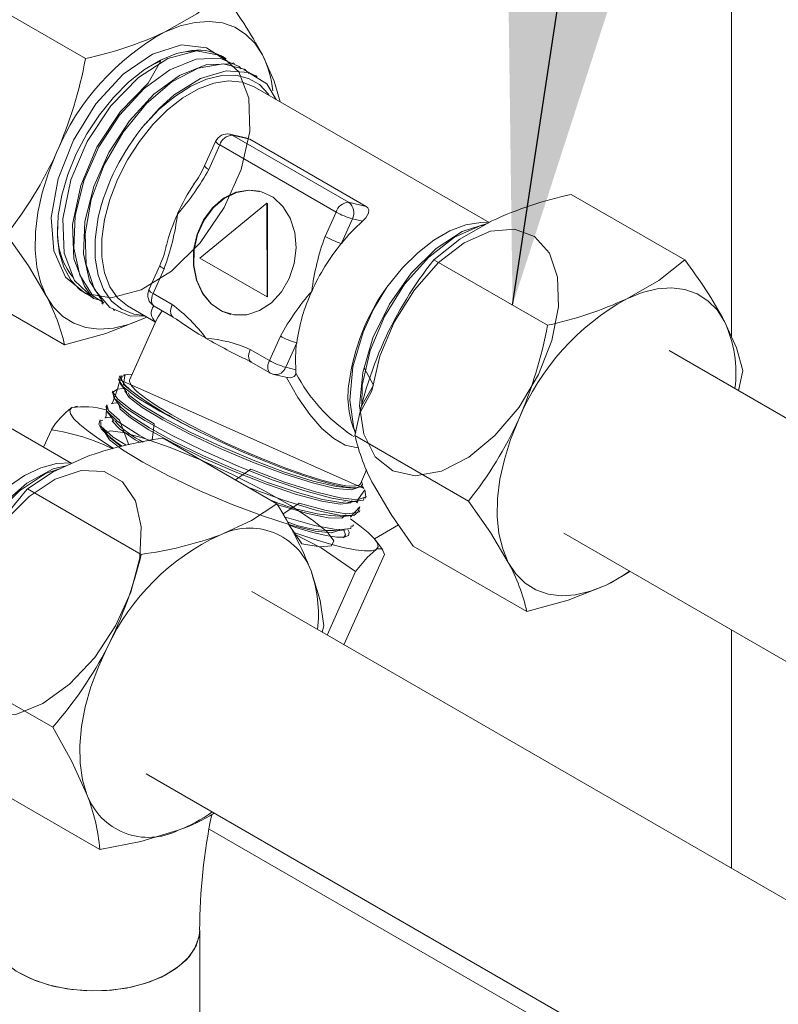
# Model space of a CAD drawing. Header units: millimetres. Extents: x 525 to 29324, y 175 to 20618.
# Tile 53 of 256: x 4913 to 5165, y 8005 to 8332. Entities that reach past the tile are written whole.
import ezdxf

# ---------------------------------------------------------------- set-up
doc = ezdxf.new("R2010")
doc.units = ezdxf.units.MM
doc.linetypes.add('SLD-Continua', pattern=[0])
doc.layers.add('COTAS', color=1, linetype='SLD-Continua')
doc.styles.get("Standard").update_dxf_attribs({"font": 'ARIALN.TTF'})
doc.dimstyles.new('SLDDIMSTYLE0', dxfattribs={"dimtxt": 0.18, "dimasz": 122.5, "dimexe": 0, "dimexo": 0.0625, "dimgap": 0, "dimtad": 0, "dimtih": 1, "dimtoh": 1, "dimdec": 0, "dimrnd": 1e-09, "dimzin": 0, "dimdsep": 46, "dimtxsty": 'Standard', "dimsah": 1, "dimcen": 0.09, "dimadec": 0, "dimazin": 0, "dimtfac": 122.5, "dimtdec": 0, "dimtofl": 0, "dimtmove": 0, "dimatfit": 3, "dimfxl": 1, "dimfrac": 2, "dimtolj": 1, "dimtzin": 0, "dimarcsym": 0})

msp = doc.modelspace()

# ---------------------------------------------------------------- linework, layer by layer
at = {"color": 7, "linetype": 'SLD-Continua', "lineweight": 18, "ltscale": 35}
for p, q in [((5149.65, 8486.87), (5149.65, 8226.56)), ((5149.65, 8486.87), (5149.65, 8226.56)), ((5149.65, 8486.87), (5149.65, 8226.56)), ((5149.65, 8486.87), (5149.65, 8226.56)), ((5149.65, 8486.87), (5149.65, 8226.56)), ((4897.39, 8340.82), (4935.11, 8319.05)), ((4971.35, 8321.61), (4968.78, 8321.25)), ((4980.95, 8319.57), (4980.71, 8319.71)), ((4956.04, 8316.32), (4960.1, 8318.29)), ((4984.66, 8317.42), (4984.2, 8317.69)), ((4987.76, 8315.26), (4991.55, 8313.29)), ((4988.38, 8315.28), (4987.91, 8315.55)), ((4992.09, 8313.14), (4991.63, 8313.41)), ((5069.15, 8264.62), (4991.09, 8309.67)), ((4988.83, 8292.58), (4983.11, 8293.9)), ((4983.87, 8293.6), (5022.48, 8271.32)), ((4989.67, 8292.26), (4983.87, 8293.6)), ((4978.33, 8291.53), (4974.69, 8283.41)), ((4979.73, 8290.37), (4976.09, 8282.25)), ((5018.34, 8268.09), (4979.73, 8290.37)), ((5028.28, 8269.97), (4989.67, 8292.26)), ((5134.1, 8252.17), (5096.38, 8273.94)), ((4995.34, 8271), (4973.14, 8252.79)), ((4995.54, 8270.95), (4995.34, 8271)), ((4995.41, 8239.94), (4995.34, 8271)), ((4995.62, 8239.89), (4995.54, 8270.95)), ((5022.48, 8271.32), (5028.28, 8269.97)), ((5014.69, 8259.97), (5018.34, 8268.09)), ((5023.74, 8265.81), (5020.1, 8257.69)), ((5027.15, 8265.02), (5023.74, 8265.81)), ((4973.14, 8252.79), (4995.41, 8239.94)), ((5088.55, 8230.49), (5050.83, 8252.26)), ((4959.84, 8250.34), (4956.19, 8242.22)), ((4961.24, 8249.19), (4957.59, 8241.07)), ((4890.48, 8245.72), (4928.21, 8223.95)), ((4957.59, 8241.07), (4963.95, 8237.4)), ((4936.86, 8239.95), (4937.32, 8239.68)), ((4940.57, 8237.81), (4941.03, 8237.54)), ((4995.62, 8239.89), (4995.41, 8239.94)), ((4944.28, 8235.66), (4944.74, 8235.4)), ((4949.1, 8236.92), (4958.43, 8231.54)), ((4957.92, 8236.86), (4964.28, 8233.2)), ((4958.76, 8232.27), (4949.78, 8212.26)), ((4955.5, 8233.23), (4954.52, 8232.75)), ((4954.52, 8232.75), (4955.5, 8233.23)), ((4930.39, 8184.73), (4852.5, 8229.69)), ((4996.2, 8218.78), (4999.84, 8226.9)), ((4989.84, 8222.45), (4996.2, 8218.78)), ((5005.25, 8224.63), (5001.6, 8216.51)), ((7199, 7027.31), (5128.91, 8222.05)), ((4990.17, 8218.25), (4996.53, 8214.58)), ((5001.6, 8216.51), (5005.01, 8215.72)), ((5005.01, 8215.72), (5005.02, 8214.58)), ((5151.97, 8208.74), (5153.42, 8215.47)), ((4946.58, 8213.7), (4946.16, 8212.75)), ((4949.09, 8214.1), (4947.9, 8214)), ((4997.68, 8214.13), (5001.7, 8213.2)), ((4944.29, 8208.6), (4944.03, 8208.01)), ((4948.24, 8209.06), (4948.2, 8208.98)), ((4931.6, 8203.23), (4930.62, 8203.12)), ((4932.45, 8203.59), (4931.57, 8203.52)), ((4942.16, 8203.86), (4941.9, 8203.26)), ((4946.11, 8204.32), (4946.07, 8204.24)), ((4940.03, 8199.12), (4939.77, 8198.52)), ((4943.98, 8199.58), (4943.94, 8199.49)), ((4944.21, 8200.01), (4944.17, 8200)), ((4921.23, 8190.02), (4923.81, 8195.76)), ((4998.67, 8171.21), (4960.95, 8192.98)), ((5023.47, 8194), (5024.28, 8193.53)), ((5062.32, 8172.09), (5024.6, 8193.86)), ((5026.4, 8177.85), (5028.48, 8182.48)), ((4953.64, 8154.39), (4915.92, 8176.16)), ((5023.98, 8176.4), (5025.12, 8176.5)), ((5027.56, 8176.26), (5026.82, 8177.25)), ((5028.1, 8173.09), (5028.37, 8173.69)), ((5025.43, 8171.52), (5025.12, 8171.94)), ((5023.3, 8166.78), (5022.99, 8167.2)), ((5025.97, 8168.35), (5026.24, 8168.95)), ((5023.84, 8163.61), (5024.11, 8164.21)), ((5031.1, 8159.55), (5039.05, 8164.15)), ((5031.1, 8159.55), (5039.05, 8164.15)), ((5031.1, 8159.55), (5039.05, 8164.15)), ((5031.1, 8159.55), (5039.05, 8164.15)), ((5031.1, 8159.55), (5039.05, 8164.15)), ((5093.92, 8161.43), (7128.98, 6986.9)), ((5033.86, 8155.88), (5031.43, 8159.13)), ((5081.65, 8135.39), (5043.93, 8157.16)), ((5020.95, 8124.38), (5034.4, 8154.35)), ((5015.37, 8127.6), (5024.83, 8148.66)), ((7060.41, 6947.32), (4990.31, 8142.06)), ((5013.75, 8128.54), (5014.31, 8130.61)), ((5149.65, 8129.26), (5149.65, 8050.11)), ((5149.65, 8129.26), (5149.65, 8050.11)), ((5149.65, 8129.26), (5149.65, 8050.11)), ((5149.65, 8129.26), (5149.65, 8050.11)), ((5149.65, 8129.26), (5149.65, 8050.11)), ((4924.25, 8096.97), (4886.53, 8118.74)), ((4955.32, 8081.44), (7021.89, 6888.73)), ((4939.89, 8056.38), (4902.17, 8078.15)), ((7021.89, 6882.5), (4976.2, 8063.15)), ((4973.05, 7870.72), (4973.05, 8029.56))]:
    msp.add_line(p, q, dxfattribs=at)
at = {"color": 7, "linetype": 'SLD-Continua', "lineweight": 18, "ltscale": 35, "flags": 128}
for points in [[(4980.66, 8340.73), (4972.07, 8333.94), (4961.42, 8327.85)], [(4961.42, 8327.85), (4966.54, 8329.89), (4971.51, 8331.09), (4976.25, 8331.41), (4980.68, 8330.87), (4984.72, 8329.45), (4988.3, 8327.2), (4991.37, 8324.14), (4993.86, 8320.34)], [(4981.82, 8318.46), (4975.3, 8322.64), (4967.04, 8323.61), (4957.4, 8320.54), (4947.7, 8313.85), (4938.6, 8304), (4931.11, 8291.96), (4926.06, 8279.15), (4923.79, 8266.3), (4924.63, 8255.15), (4928.51, 8246.42), (4935.11, 8241.06), (4943.62, 8239.62), (4953.58, 8242.19), (4963.67, 8248.45), (4973.2, 8257.88), (4981.22, 8269.61), (4986.8, 8282.17), (4989.66, 8294.85), (4989.39, 8305.95), (4986.09, 8314.65), (4980.02, 8320.06), (4971.99, 8321.57), (4962.47, 8319.05), (4952.71, 8312.81), (4943.5, 8303.38), (4935.71, 8291.54), (4930.31, 8278.8), (4927.63, 8265.86), (4928.05, 8254.39), (4931.51, 8245.3), (4937.79, 8239.42), (4939.54, 8238.95)], [(4970.43, 8321.75), (4965.34, 8320.72), (4960.04, 8318.57), (4954.69, 8315.37), (4949.43, 8311.19), (4944.4, 8306.16), (4939.75, 8300.41), (4935.61, 8294.11), (4932.08, 8287.42), (4929.27, 8280.53), (4927.26, 8273.64), (4926.09, 8266.93), (4925.81, 8260.6), (4926.42, 8254.81), (4927.9, 8249.72), (4930.22, 8245.48), (4933.3, 8242.21), (4937.07, 8239.99), (4937.75, 8239.73)], [(4999.8, 8304.65), (4997.81, 8311.54), (4993.86, 8320.34)], [(4960.1, 8318.29), (4955.96, 8310.94), (4946.75, 8301.5), (4938.96, 8289.66), (4933.56, 8276.93), (4930.87, 8263.99), (4931.3, 8252.52), (4934.76, 8243.43), (4937.05, 8240.25)], [(4986.78, 8315.68), (4986.18, 8316.41), (4979.71, 8319.2), (4971.84, 8318.87), (4963.14, 8315.35), (4954.57, 8309.07), (4946.48, 8300.3), (4939.6, 8289.72), (4934.62, 8278.45), (4931.72, 8266.87), (4931.26, 8256.1), (4933.21, 8247.12), (4937.55, 8240.25), (4941.25, 8237.9)], [(4984.06, 8317.48), (4982.95, 8317.32), (4975.09, 8316.99), (4966.39, 8313.48), (4957.82, 8307.2), (4949.73, 8298.43), (4942.85, 8287.85), (4937.87, 8276.58), (4934.97, 8264.99), (4934.5, 8254.23), (4936.46, 8245.25), (4940.79, 8238.37), (4940.64, 8237.91)], [(4989.49, 8314.1), (4987.82, 8315.59), (4980.85, 8317.3), (4972.6, 8315.86), (4963.84, 8311.32), (4955.41, 8304.17), (4947.63, 8294.65), (4941.37, 8283.73), (4937.07, 8272.3), (4934.99, 8260.85), (4935.37, 8250.65), (4938.16, 8242.32), (4943.25, 8236.37), (4950.08, 8233.46), (4954.9, 8233.58)], [(4998.47, 8305.42), (4995.29, 8310.64), (4989.27, 8314.39), (4981.83, 8315.03), (4973.29, 8312.48), (4964.59, 8306.99), (4959.67, 8302.59), (4954.94, 8297.32)], [(4996.12, 8306.77), (4995.91, 8307.28), (4992.91, 8310.4), (4989.25, 8312.49), (4985.04, 8313.5), (4980.39, 8313.41), (4975.33, 8312.2), (4970.1, 8309.88), (4964.81, 8306.51), (4959.64, 8302.21), (4954.94, 8297.32)], [(4945.77, 8278.93), (4949.1, 8285.43), (4953.06, 8291.56), (4957.54, 8297.14), (4962.41, 8301.99), (4967.51, 8305.97), (4972.68, 8308.96), (4977.78, 8310.86), (4982.65, 8311.63), (4987.13, 8311.23), (4991.09, 8309.67)], [(4983.87, 8293.6), (4983.26, 8293.86), (4983.11, 8293.9)], [(4988.82, 8292.56), (4989.02, 8292.53), (4989.67, 8292.26)], [(4922.08, 8240.26), (4920.2, 8244.75), (4918.97, 8249.85), (4918.41, 8255.47), (4918.52, 8261.52), (4919.31, 8267.88), (4920.76, 8274.46), (4922.84, 8281.14), (4925.53, 8287.81)], [(4949.1, 8236.92), (4949.1, 8236.93), (4945.77, 8239.58), (4943.18, 8243.27), (4941.41, 8247.86), (4940.51, 8253.23), (4940.51, 8259.21), (4941.41, 8265.62), (4943.18, 8272.26), (4945.77, 8278.93)], [(5000.23, 8241.56), (5002.81, 8246.01), (5004.47, 8250.99), (5005.08, 8256.2), (5004.62, 8261.31), (5003.11, 8266), (5000.65, 8269.96), (4997.4, 8272.97), (4993.55, 8274.81), (4989.35, 8275.39), (4985.06, 8274.65), (4980.96, 8272.66), (4977.29, 8269.53), (4974.3, 8265.46), (4972.17, 8260.7), (4971.02, 8255.56), (4970.95, 8250.36), (4971.94, 8245.43), (4973.94, 8241.07), (4976.82, 8237.56), (4980.4, 8235.11), (4984.45, 8233.89), (4988.73, 8233.97), (4992.96, 8235.35), (4996.87, 8237.93), (5000.23, 8241.56)], [(4992.9, 8274.99), (4989.55, 8275.34), (4985.26, 8274.61), (4981.16, 8272.61), (4977.5, 8269.48), (4974.5, 8265.41), (4972.37, 8260.66), (4971.23, 8255.52), (4971.15, 8250.32), (4972.14, 8245.38), (4974.14, 8241.02), (4977.02, 8237.51), (4980.6, 8235.07), (4983.43, 8234.07)], [(5028.28, 8269.97), (5028.89, 8269.43), (5029.16, 8268.77), (5029.07, 8267.69), (5028.25, 8266.18), (5027.15, 8265.02)], [(4939.31, 8266.33), (4938.31, 8258.98), (4938.35, 8252.77), (4939.3, 8247.17), (4941.14, 8242.39), (4943.82, 8238.53), (4947.18, 8235.79), (4951.17, 8234.12), (4954.66, 8233.71)], [(5026.41, 8201.67), (5030.23, 8208.67), (5032.88, 8220.23), (5037.65, 8231.55), (5044.34, 8242.26), (5052.34, 8251.28), (5060.87, 8257.83), (5069.6, 8261.68), (5077.6, 8262.36), (5084.23, 8259.92), (5089.18, 8254.42), (5091.86, 8246.46), (5092.14, 8236.61), (5089.94, 8225.42), (5085.51, 8214.13), (5079.09, 8203.33), (5071.08, 8193.83), (5062.37, 8186.64), (5053.29, 8182.03), (5044.61, 8180.49), (5037.2, 8182.1), (5031.29, 8186.82), (5027.5, 8194.27), (5026.12, 8203.69), (5027.17, 8214.76), (5030.59, 8226.35), (5036.05, 8237.51), (5043.29, 8247.77), (5051.53, 8255.97), (5060.19, 8261.64), (5068.78, 8264.42), (5068.81, 8264.42)], [(5035.18, 8243.16), (5040.34, 8249.54), (5045.43, 8254.57), (5050.75, 8258.72), (5056.14, 8261.83), (5061.45, 8263.83), (5066.41, 8264.65), (5068.9, 8264.48)], [(5050.83, 8252.26), (5059.42, 8259.05), (5070.07, 8265.14)], [(4908.88, 8260.65), (4916.18, 8250.18), (4922.08, 8240.26)], [(5026.86, 8203.58), (5026.98, 8210.55), (5029.63, 8222.11), (5034.4, 8233.43), (5041.09, 8244.13), (5049.09, 8253.15), (5057.62, 8259.7), (5066.35, 8263.56), (5067.46, 8263.65)], [(5134.1, 8252.17), (5125.51, 8245.38), (5114.86, 8239.29)], [(4961.24, 8249.19), (4960.7, 8249.51), (4960.28, 8249.8), (4960, 8250.04), (4959.85, 8250.23), (4959.84, 8250.35)], [(4957.92, 8236.86), (4957.88, 8236.89), (4957.52, 8237.21), (4957.25, 8237.66), (4957.1, 8238.22), (4957.05, 8238.86), (4957.12, 8239.57), (4957.3, 8240.32), (4957.59, 8241.07)], [(5024.86, 8194.96), (5024.25, 8196.15), (5022.87, 8205.56), (5023.92, 8216.64), (5027.35, 8228.22), (5030.81, 8235.81), (5035.18, 8243.16)], [(5147.3, 8231.78), (5144.81, 8235.59), (5141.74, 8238.64), (5138.16, 8240.9), (5134.12, 8242.31), (5129.7, 8242.86), (5124.95, 8242.53), (5119.98, 8241.33), (5114.86, 8239.29)], [(4954.52, 8232.75), (4949.4, 8230.7), (4944.43, 8229.51), (4939.68, 8229.18), (4935.26, 8229.73), (4931.22, 8231.14), (4927.64, 8233.39), (4924.57, 8236.45), (4922.08, 8240.26)], [(4960.64, 8235.29), (4959.28, 8233.28), (4958.76, 8232.27)], [(4964.28, 8233.2), (4964.23, 8233.22), (4963.88, 8233.54), (4963.61, 8233.99), (4963.45, 8234.55), (4963.41, 8235.19), (4963.48, 8235.9), (4963.66, 8236.65), (4963.95, 8237.4)], [(4928.21, 8223.95), (4941.93, 8227.78), (4954.52, 8232.75)], [(4964.29, 8233.11), (4965.4, 8232.47), (4965.74, 8232.18)], [(5153.42, 8215.47), (5151.26, 8222.98), (5147.3, 8231.78)], [(4989.84, 8222.45), (4989.55, 8221.7), (4989.37, 8220.96), (4989.3, 8220.25), (4989.35, 8219.61), (4989.5, 8219.05), (4989.77, 8218.6), (4990.13, 8218.28), (4990.17, 8218.25)], [(4989.04, 8218.78), (4989.56, 8218.58), (4990.11, 8218.2)], [(4996.2, 8218.78), (4995.91, 8218.03), (4995.73, 8217.29), (4995.66, 8216.58), (4995.7, 8215.94), (4995.86, 8215.38), (4996.12, 8214.93), (4996.48, 8214.61), (4996.53, 8214.58)], [(5026.98, 8204.1), (5030.75, 8210.61), (5027.62, 8216.29)], [(4945.78, 8209.26), (4947.01, 8213.83), (4946.56, 8212.33), (5027.37, 8176.34)], [(4946.43, 8212.62), (4946.09, 8212.41), (4947.69, 8210.05), (4952.41, 8206.43), (4959.82, 8201.93), (4965.98, 8198.6), (4973.04, 8195.08)], [(4950.59, 8214.07), (4948.56, 8214.04), (4947.26, 8213.48), (4947.1, 8212.39), (4948.07, 8210.81), (4950.03, 8208.9)], [(4948.25, 8213.83), (4947.75, 8210.84), (4950.03, 8208.9)], [(4949.78, 8212.26), (4949.7, 8211.81), (4950.36, 8210.39), (4952.17, 8208.5), (4955.07, 8206.21), (4958.97, 8203.58), (4963.76, 8200.69), (4969.29, 8197.63), (4975.39, 8194.49), (4981.87, 8191.36), (4988.54, 8188.35), (4995.2, 8185.55), (5001.65, 8183.03), (5007.68, 8180.88), (5013.11, 8179.15), (5017.79, 8177.92), (5021.56, 8177.2), (5024.32, 8177.02), (5025.97, 8177.4), (5026.4, 8177.85)], [(5005.02, 8214.58), (5004.85, 8213.97), (5004.4, 8213.44), (5003.89, 8213.19), (5003.27, 8213.07), (5002.29, 8213.1), (5001.85, 8213.17)], [(5025.72, 8189.82), (5025.05, 8189.83), (5021.4, 8190.67), (5017.54, 8192.83), (5013.57, 8196.24), (5009.57, 8200.85), (5005.64, 8206.53), (5001.85, 8213.17)], [(4944, 8204.35), (4945.79, 8209.26), (4944.23, 8208.26), (4945.83, 8205.9), (4950.55, 8202.28), (4957.96, 8197.78), (4957.32, 8192.28)], [(4947.95, 8209.45), (4947.63, 8209.42), (4945.78, 8209.26)], [(4946.65, 8211.19), (4947.79, 8209.66), (4948.91, 8208.16)], [(4948.45, 8208.86), (4948.15, 8208.67), (4949.63, 8206.5), (4954, 8203.17), (4960.87, 8199.02), (4969.61, 8194.42), (4979.88, 8189.58), (4990.56, 8185.06), (5000.95, 8181.15), (5010.47, 8178.12), (5018.05, 8176.3), (5023.36, 8175.79), (5025.95, 8176.68), (5025.91, 8176.95)], [(4944.21, 8207.93), (4944.65, 8206.27), (4948.31, 8203.06), (4954.88, 8198.81), (4963.64, 8193.97), (4974.28, 8188.75), (4985.82, 8183.66), (4997.16, 8179.18), (5007.91, 8175.51), (5016.92, 8173.05), (5023.51, 8171.98), (5027.39, 8172.4), (5027.71, 8173.27)], [(4944.52, 8206.45), (4945.66, 8204.92), (4946.78, 8203.42)], [(4949.26, 8208.02), (4949.89, 8207.09), (4954.27, 8203.76), (4961.13, 8199.61), (4969.87, 8195.01), (4980.15, 8190.17), (4990.83, 8185.65), (5001.22, 8181.74), (5010.74, 8178.71), (5018.31, 8176.89), (5023.62, 8176.38), (5024.06, 8176.53)], [(4944.35, 8189.66), (4943.81, 8190), (4939.55, 8192.74), (4936.01, 8195.25), (4933.24, 8197.5), (4931.29, 8199.44), (4930.2, 8201.04), (4929.97, 8202.27), (4930.62, 8203.12)], [(4941.9, 8199.59), (4942.27, 8204.03), (4942.79, 8202.12), (4946.45, 8198.91), (4949.57, 8190.79)], [(4942.39, 8203.05), (4942.15, 8202.06), (4945.7, 8198.68), (4952.99, 8193.93), (4956.35, 8192.09)], [(4945.82, 8204.7), (4945.51, 8204.68), (4943.65, 8204.52)], [(4946.24, 8204.16), (4946.66, 8202.65), (4950.05, 8199.7), (4956.14, 8195.77), (4964.24, 8191.32), (4974.1, 8186.5), (4984.78, 8181.81), (4995.27, 8177.68), (5005.23, 8174.3), (5013.57, 8172.04), (5019.67, 8171.07), (5023.26, 8171.47), (5023.56, 8172.28)], [(4946.89, 8203.37), (4946.92, 8203.24), (4950.31, 8200.29), (4956.4, 8196.37), (4964.51, 8191.91), (4974.36, 8187.1), (4985.04, 8182.41), (4995.54, 8178.28), (5005.49, 8174.89), (5013.83, 8172.63), (5019.94, 8171.66), (5021.51, 8171.84)], [(4940.85, 8198.98), (4939.95, 8198.61), (4939.56, 8197.61), (4940.32, 8196.11), (4942.21, 8194.15), (4945.18, 8191.79), (4947.08, 8190.45)], [(4943.69, 8199.96), (4943.38, 8199.94), (4941.52, 8199.78)], [(4942.39, 8201.7), (4943.53, 8200.18), (4944.65, 8198.68)], [(4944.31, 8199.32), (4944.04, 8198.65), (4946.42, 8196.1), (4951.64, 8192.47), (4953.3, 8191.51)], [(5078.97, 8199.25), (5076.29, 8192.58), (5074.2, 8185.9), (5072.75, 8179.33), (5071.96, 8172.96), (5071.85, 8166.91), (5072.41, 8161.29), (5073.65, 8156.19), (5075.52, 8151.7)], [(4940.18, 8198.35), (4940.27, 8196.96), (4944.36, 8193.35), (4948.68, 8190.62)], [(4940.26, 8196.96), (4941.4, 8195.44), (4942.53, 8193.94)], [(5002.51, 8164.39), (5006.91, 8157.88), (5013.1, 8156.86), (5016.8, 8157.21), (5017.55, 8158.92), (5015.41, 8161.85), (5010.44, 8165.9), (5003.19, 8170.61), (4994.1, 8175.74), (4983.77, 8180.97), (4973.36, 8185.73), (4963.28, 8189.85), (4954.43, 8192.99), (4947.69, 8194.83), (4943.3, 8195.37), (4941.76, 8194.5), (4943.13, 8192.38), (4947.41, 8189.09), (4954.2, 8184.96), (4962.87, 8180.37), (4973.11, 8175.53), (4983.79, 8170.99), (4994.2, 8167.06), (5003.77, 8163.98), (5011.42, 8162.12), (5016.82, 8161.56), (5019.52, 8162.4), (5019.49, 8162.72)], [(4942.87, 8193.8), (4943.4, 8192.97), (4947, 8190.2)], [(4973.04, 8195.08), (4980.49, 8191.5), (4987.46, 8188.37), (4994.41, 8185.44), (5001.12, 8182.82), (5007.4, 8180.57), (5012.96, 8178.8), (5017.78, 8177.5), (5021.72, 8176.72), (5024.65, 8176.48), (5026.43, 8176.78), (5027.12, 8177.61), (5026.76, 8178.66)], [(4915.92, 8176.16), (4924.39, 8181.76), (4934.9, 8186.61)], [(4887.85, 8123.6), (4892.26, 8132.2), (4895.64, 8143.86), (4901.02, 8155.01), (4908.19, 8165.28), (4916.48, 8173.62), (4925.08, 8179.34), (4933.67, 8182.22), (4941.33, 8181.9), (4947.45, 8178.5), (4951.73, 8172.14), (4953.67, 8163.49), (4953.18, 8153.2), (4950.22, 8141.81), (4945.14, 8130.61), (4938.19, 8120.16), (4929.83, 8111.27), (4920.98, 8104.86), (4911.96, 8101.18), (4903.56, 8100.65), (4896.61, 8103.23), (4891.32, 8108.86), (4888.26, 8117.06), (4887.63, 8127), (4889.46, 8138.36), (4893.58, 8149.95), (4899.6, 8160.84), (4907.26, 8170.57), (4915.71, 8178.04), (4924.38, 8182.83), (4928.69, 8183.75)], [(4888.16, 8124.48), (4889.01, 8134.08), (4892.39, 8145.74), (4897.77, 8156.89), (4904.94, 8167.15), (4913.23, 8175.5), (4921.83, 8181.21), (4926.84, 8182.89)], [(4898.9, 8166.34), (4904.3, 8172.33), (4909.53, 8176.91), (4914.91, 8180.55), (4920.28, 8183.11), (4925.49, 8184.53), (4930.28, 8184.75), (4930.39, 8184.73)], [(4984.97, 8179.12), (4990.04, 8182.63), (5001.26, 8178.39), (5011.54, 8175.1), (5019.73, 8173.11), (5025.46, 8172.54), (5028.26, 8173.49), (5027.87, 8175.83), (5025.04, 8171.68)], [(4989.06, 8176.75), (5000.87, 8172.37), (5011.94, 8169), (5019.37, 8167.45), (5024.27, 8167.34), (5025.72, 8168.47)], [(5043.93, 8157.16), (5036.63, 8167.63), (5030.73, 8177.55)], [(4998.67, 8171.21), (4990.21, 8165.61), (4979.69, 8160.76)], [(4998.81, 8170.97), (4999.79, 8170.62), (5008.8, 8167.93), (5015.68, 8166.51), (5020.22, 8166.43), (5021.58, 8167.5)], [(5000.63, 8167.72), (5006.05, 8171.36), (5015.06, 8168.9), (5021.65, 8167.83), (5025.53, 8168.25), (5026.22, 8170.14), (5023.09, 8166.87)], [(5021.86, 8171.66), (5023.77, 8171.82), (5025.62, 8171.98)], [(5062.32, 8172.09), (5069.62, 8161.62), (5075.52, 8151.7)], [(5001.12, 8166.86), (5011.13, 8163.93), (5018.89, 8162.52), (5023.26, 8162.99), (5023.39, 8163.81)], [(5019.73, 8166.92), (5021.63, 8167.08), (5023.49, 8167.24)], [(5023.08, 8166.15), (5026.25, 8163.89), (5029.02, 8161.64), (5030.97, 8159.7), (5032.07, 8158.1), (5032.29, 8156.87), (5031.64, 8156.02)], [(5002.74, 8164.08), (5005.35, 8163.22), (5010.63, 8161.67), (5015.08, 8160.62), (5018.59, 8160.09), (5021.07, 8160.1), (5022.44, 8160.64), (5022.67, 8161.72), (5022.25, 8162.6)], [(5017.6, 8162.18), (5019.5, 8162.34), (5021.36, 8162.5)], [(5031.64, 8156.02), (5030.13, 8155.58), (5027.78, 8155.55), (5024.63, 8155.93), (5020.73, 8156.72), (5016.16, 8157.89), (5010.99, 8159.44), (5005.3, 8161.33), (5004, 8161.79)], [(5004.3, 8161.2), (5013.42, 8156.61), (5024.83, 8148.66)], [(5020.84, 8162.45), (5020.88, 8162.4), (5021.42, 8160.89), (5020.78, 8159.93)], [(5024.83, 8148.66), (5028.65, 8153.33), (5031.64, 8156.02)], [(5031.64, 8156.02), (5031.97, 8156.2), (5033.6, 8156.18), (5034.4, 8154.35)], [(5075.52, 8151.7), (5078.01, 8147.89), (5081.08, 8144.84), (5084.66, 8142.58), (5088.7, 8141.17), (5093.13, 8140.62), (5097.87, 8140.95), (5102.84, 8142.14), (5107.96, 8144.19)], [(5014.31, 8130.61), (5013.05, 8139.07), (5010.03, 8148.87)], [(5107.96, 8144.19), (5113.14, 8147.05), (5115.78, 8148.81)], [(5107.96, 8144.19), (5109.56, 8144.97), (5115.91, 8148.73)], [(5081.65, 8135.39), (5095.37, 8139.22), (5107.96, 8144.19)], [(4942.48, 8123.64), (4939.42, 8117.05), (4936.93, 8110.37), (4935.05, 8103.71), (4933.82, 8097.19), (4933.26, 8090.91), (4933.37, 8085), (4934.16, 8079.54), (4935.61, 8074.63)], [(4924.25, 8096.97), (4930.65, 8085.55), (4935.61, 8074.63)], [(4939.89, 8056.38), (4953.49, 8059.02), (4965.94, 8062.75)], [(4903.05, 8029.93), (4903.53, 8026.21), (4905.25, 8022.5), (4908.16, 8019.05), (4912.15, 8015.97), (4917.07, 8013.39), (4922.75, 8011.39), (4928.99, 8010.05), (4935.55, 8009.41), (4942.2, 8009.5), (4948.7, 8010.32), (4954.82, 8011.83), (4960.33, 8013.99), (4965.04, 8016.7), (4968.76, 8019.88), (4971.38, 8023.41), (4972.8, 8027.16), (4973.05, 8029.56)], [(4973.05, 8029.54), (4972.96, 8028.12), (4971.85, 8024.33), (4969.53, 8020.74), (4966.07, 8017.46), (4961.59, 8014.61), (4956.26, 8012.31), (4950.28, 8010.64), (4943.85, 8009.64), (4937.21, 8009.37), (4930.61, 8009.82), (4924.27, 8010.99), (4918.43, 8012.83), (4913.3, 8015.28)]]:
    msp.add_lwpolyline(points, dxfattribs=at)
at = {"color": 7, "linetype": 'SLD-Continua', "lineweight": 18, "ltscale": 1225}
for centre, radius, start, end in [((4857.82, 8246.77), 154.66, 28.4045, 37.4134), ((5000.81, 8256.44), 81.55, 118.8804, 157.3788), ((4908.57, 8442.11), 125.89, 282.1698, 294.8229), ((4972.46, 8305.19), 16.68, 55.6383, 96.9968), ((4963.31, 8305.09), 34.14, 5.4902, 26.5231), ((4796.3, 8344.51), 141.13, 336.3091, 349.6037), ((5012.96, 8248.64), 75.75, 140.0002, 166.4937), ((4982.17, 8289.81), 4.2, 76.9647, 155.8097), ((4984.09, 8289.05), 4.56, 92.8172, 163.1439), ((4980.67, 8292.93), 2.73, 210.9631, 249.8119), ((4803.49, 8343.95), 134.34, 321.6776, 335.2951), ((4903.05, 8322.43), 83.36, 318.7175, 331.183), ((4951.91, 8292.67), 24.52, 321.6656, 337.881), ((4976.99, 8284.75), 2.66, 210.2041, 250.1721), ((5031.66, 8237.77), 72.34, 146.7084, 155.7893), ((5122.91, 8150.9), 125.87, 102.1692, 114.8241), ((5022.7, 8266.77), 4.56, 92.8146, 163.1521), ((5019.92, 8267.83), 4.33, 332.1974, 53.7112), ((4884.06, 8277.7), 82.28, 339.7244, 352.8325), ((5025.38, 8240.44), 65.51, 155.671, 165.4179), ((5030.16, 8288.58), 23.66, 240.0259, 254.2623), ((5067.82, 8218.83), 61.54, 131.3603, 140.8436), ((4950.01, 8261.32), 24.21, 175.3051, 217.9586), ((5094.85, 8230.73), 85.33, 159.9583, 172.5961), ((5075.77, 8212.3), 71.83, 140.8061, 155.818), ((5026.51, 8280.44), 23.64, 240.0199, 254.2661), ((4937.82, 8261.21), 24.5, 333.7507, 350.1439), ((5156.22, 8168.96), 134.34, 141.6776, 155.2951), ((5011.29, 8158.22), 154.63, 28.4044, 37.4152), ((4960.02, 8240.5), 4.2, 155.8247, 239.9988), ((4958.3, 8243.35), 2.39, 208.0864, 252.6885), ((5072.92, 8186.7), 83.4, 138.7206, 151.1799), ((5066.09, 8216.14), 61.43, 155.3869, 172.0555), ((5093.8, 8201.65), 71.84, 144.6967, 172.1571), ((4864.96, 8209.51), 64.87, 12.8624, 28.2987), ((5154.25, 8167.88), 81.55, 118.8798, 157.3794), ((5062.02, 8353.54), 125.88, 282.1691, 294.8236), ((4960.66, 8234.54), 3.69, 139.9136, 233.2317), ((4929.82, 8192.1), 56.71, 36.8775, 53.0077), ((5020.87, 8307.48), 93.29, 233.7598, 240.6817), ((5109.81, 8214.51), 41.27, 352.9303, 24.7291), ((4945.49, 8257.26), 145.54, 336.5116, 349.4013), ((4972.16, 8183.07), 43.17, 65.8279, 85.9795), ((5087.75, 8423), 226.78, 240.2395, 244.1858), ((5011.66, 8247.4), 23.66, 240.0259, 254.2623), ((5163.41, 8168.4), 141.13, 156.3092, 169.6036), ((5046.3, 8219.06), 41.43, 172.2819, 184.6332), ((5008.01, 8239.27), 23.65, 240.023, 254.2662), ((4998.23, 8217.64), 3.55, 261.1246, 341.3887), ((4998.63, 8218.22), 4.2, 239.9973, 256.9699), ((5055.19, 8241.01), 56.71, 207.7814, 235.9936), ((5032.16, 8319.62), 137.86, 233.4364, 244.6076), ((5052.86, 8206.76), 30.59, 171.1803, 203.5066), ((4946.24, 8181.81), 26.42, 126.2484, 148.1363), ((4934.59, 8178.57), 24.87, 72.9305, 99.186), ((4968.48, 8220.79), 32.37, 223.3376, 243.9743), ((4959.65, 8253.73), 131.17, 321.5126, 335.4601), ((4914.07, 8128.72), 67.74, 63.5998, 81.7344), ((4977.83, 8067.45), 126.66, 97.6591, 109.8137), ((5087.83, 8208.3), 64.85, 192.8599, 208.3011), ((5020.48, 8085.1), 138.65, 138.9493, 152.3284), ((5023.77, 8236.5), 69.59, 246.816, 266.4813), ((4881.54, 8097.61), 138.34, 21.7497, 32.1433), ((4989.58, 8141.33), 21.79, 20.2284, 116.968), ((5016.93, 8201.17), 38.91, 247.5037, 270.7426), ((5011.65, 8091.51), 76.26, 114.7726, 155.0842), ((4936.76, 8279.93), 126.67, 277.6598, 289.8127), ((4813.26, 8187.93), 144.33, 333.5479, 346.5612), ((5018.41, 8120.95), 64.87, 12.8624, 28.2987), ((4968.13, 8134.4), 44.33, 353.5805, 19.0463), ((4822.59, 8186.05), 135.17, 318.7761, 332.5016), ((4956.06, 8082.17), 21.79, 200.2284, 296.968), ((4875.27, 8050.85), 64.86, 4.8885, 21.5135), ((4947.27, 8110.76), 51.52, 291.252, 305.5019), ((4947.21, 8116.9), 57.3, 289.0768, 302.2807), ((5168.87, 8028.58), 195.83, 168.4051, 179.7115)]:
    msp.add_arc(centre, radius, start, end, dxfattribs=at)

# ---------------------------------------------------------------- leaders
at = {"layer": 'COTAS', "ltscale": 35}
msp.add_leader([(5076.92, 8237.2), (5333.72, 9938.71)], dimstyle='SLDDIMSTYLE0', dxfattribs=at)

doc.saveas('drawing.dxf')
